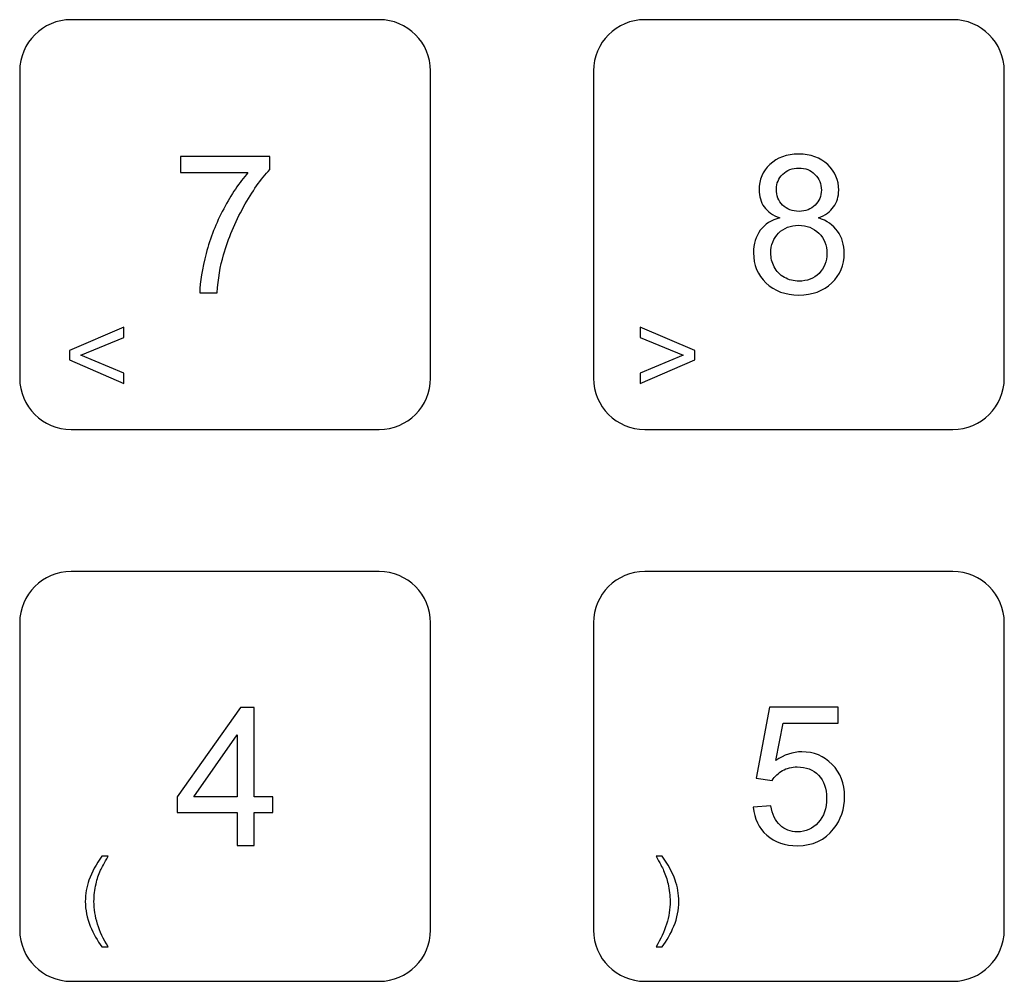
# Model space of a CAD drawing. Header units: millimetres. Extents: x 7143 to 9546, y -1575 to -869.
# Tile 66 of 94: x 7524 to 7560, y -1094 to -1059. Entities that reach past the tile are written whole.
import ezdxf

# ---------------------------------------------------------------- set-up
doc = ezdxf.new("R2010")
doc.units = ezdxf.units.MM
doc.header["$LTSCALE"] = 3

msp = doc.modelspace()

# ---------------------------------------------------------------- linework, layer by layer
at = {"linetype": 'Continuous', "lineweight": 30}
for points, knots in [([(7525.834, -1059.047), (7525.834, -1059.047), (7537.112, -1059.047), (7537.112, -1059.047), (7537.112, -1059.047), (7538.146, -1059.047), (7538.992, -1059.891), (7538.992, -1060.923), (7538.992, -1060.923), (7538.992, -1060.923), (7538.992, -1072.172), (7538.992, -1072.172), (7538.992, -1072.172), (7538.992, -1073.204), (7538.146, -1074.047), (7537.112, -1074.047), (7537.112, -1074.047), (7537.112, -1074.047), (7525.834, -1074.047), (7525.834, -1074.047), (7525.834, -1074.047), (7524.799, -1074.047), (7523.954, -1073.204), (7523.954, -1072.172), (7523.954, -1072.172), (7523.954, -1072.172), (7523.954, -1060.923), (7523.954, -1060.923), (7523.954, -1060.923), (7523.954, -1059.891), (7524.799, -1059.047), (7525.834, -1059.047)], [0, 0, 0, 0, 0.111111, 0.111111, 0.111111, 0.111111, 0.222222, 0.222222, 0.222222, 0.222222, 0.333333, 0.333333, 0.333333, 0.333333, 0.444444, 0.444444, 0.444444, 0.444444, 0.555556, 0.555556, 0.555556, 0.555556, 0.666667, 0.666667, 0.666667, 0.666667, 0.777778, 0.777778, 0.777778, 0.777778, 1, 1, 1, 1]), ([(7546.834, -1059.047), (7546.834, -1059.047), (7558.112, -1059.047), (7558.112, -1059.047), (7558.112, -1059.047), (7559.146, -1059.047), (7559.992, -1059.891), (7559.992, -1060.923), (7559.992, -1060.923), (7559.992, -1060.923), (7559.992, -1072.172), (7559.992, -1072.172), (7559.992, -1072.172), (7559.992, -1073.204), (7559.146, -1074.047), (7558.112, -1074.047), (7558.112, -1074.047), (7558.112, -1074.047), (7546.834, -1074.047), (7546.834, -1074.047), (7546.834, -1074.047), (7545.8, -1074.047), (7544.954, -1073.204), (7544.954, -1072.172), (7544.954, -1072.172), (7544.954, -1072.172), (7544.954, -1060.923), (7544.954, -1060.923), (7544.954, -1060.923), (7544.954, -1059.891), (7545.8, -1059.047), (7546.834, -1059.047)], [0, 0, 0, 0, 0.111111, 0.111111, 0.111111, 0.111111, 0.222222, 0.222222, 0.222222, 0.222222, 0.333333, 0.333333, 0.333333, 0.333333, 0.444444, 0.444444, 0.444444, 0.444444, 0.555556, 0.555556, 0.555556, 0.555556, 0.666667, 0.666667, 0.666667, 0.666667, 0.777778, 0.777778, 0.777778, 0.777778, 1, 1, 1, 1]), ([(7529.839, -1064.646), (7529.839, -1064.646), (7529.839, -1064.053), (7529.839, -1064.053), (7529.839, -1064.053), (7529.839, -1064.053), (7533.106, -1064.053), (7533.106, -1064.053), (7533.106, -1064.053), (7533.106, -1064.053), (7533.106, -1064.533), (7533.106, -1064.533), (7533.106, -1064.533), (7532.785, -1064.875), (7532.465, -1065.33), (7532.15, -1065.898), (7532.15, -1065.898), (7531.834, -1066.466), (7531.59, -1067.051), (7531.417, -1067.652), (7531.417, -1067.652), (7531.294, -1068.074), (7531.214, -1068.538), (7531.18, -1069.042), (7531.18, -1069.042), (7531.18, -1069.042), (7530.545, -1069.042), (7530.545, -1069.042), (7530.545, -1069.042), (7530.552, -1068.644), (7530.629, -1068.163), (7530.779, -1067.6), (7530.779, -1067.6), (7530.928, -1067.035), (7531.141, -1066.492), (7531.42, -1065.969), (7531.42, -1065.969), (7531.698, -1065.446), (7531.995, -1065.005), (7532.309, -1064.646), (7532.309, -1064.646), (7532.309, -1064.646), (7529.839, -1064.646), (7529.839, -1064.646)], [0, 0, 0, 0, 0.083333, 0.083333, 0.083333, 0.083333, 0.166667, 0.166667, 0.166667, 0.166667, 0.25, 0.25, 0.25, 0.25, 0.333333, 0.333333, 0.333333, 0.333333, 0.416667, 0.416667, 0.416667, 0.416667, 0.5, 0.5, 0.5, 0.5, 0.583333, 0.583333, 0.583333, 0.583333, 0.666667, 0.666667, 0.666667, 0.666667, 0.75, 0.75, 0.75, 0.75, 0.833333, 0.833333, 0.833333, 0.833333, 1, 1, 1, 1]), ([(7551.774, -1066.303), (7551.517, -1066.209), (7551.326, -1066.073), (7551.202, -1065.899), (7551.202, -1065.899), (7551.078, -1065.724), (7551.016, -1065.515), (7551.016, -1065.272), (7551.016, -1065.272), (7551.016, -1064.903), (7551.147, -1064.595), (7551.411, -1064.345), (7551.411, -1064.345), (7551.675, -1064.094), (7552.026, -1063.969), (7552.464, -1063.969), (7552.464, -1063.969), (7552.904, -1063.969), (7553.259, -1064.097), (7553.528, -1064.353), (7553.528, -1064.353), (7553.796, -1064.609), (7553.93, -1064.921), (7553.93, -1065.289), (7553.93, -1065.289), (7553.93, -1065.523), (7553.869, -1065.728), (7553.746, -1065.901), (7553.746, -1065.901), (7553.624, -1066.075), (7553.438, -1066.209), (7553.188, -1066.303), (7553.188, -1066.303), (7553.497, -1066.404), (7553.731, -1066.566), (7553.892, -1066.792), (7553.892, -1066.792), (7554.053, -1067.017), (7554.134, -1067.285), (7554.134, -1067.598), (7554.134, -1067.598), (7554.134, -1068.029), (7553.981, -1068.391), (7553.677, -1068.685), (7553.677, -1068.685), (7553.371, -1068.979), (7552.97, -1069.126), (7552.473, -1069.126), (7552.473, -1069.126), (7551.975, -1069.126), (7551.574, -1068.979), (7551.269, -1068.684), (7551.269, -1068.684), (7550.964, -1068.389), (7550.811, -1068.021), (7550.811, -1067.58), (7550.811, -1067.58), (7550.811, -1067.252), (7550.895, -1066.977), (7551.062, -1066.756), (7551.062, -1066.756), (7551.229, -1066.533), (7551.466, -1066.383), (7551.774, -1066.303)], [0, 0, 0, 0, 0.058824, 0.058824, 0.058824, 0.058824, 0.117647, 0.117647, 0.117647, 0.117647, 0.176471, 0.176471, 0.176471, 0.176471, 0.235294, 0.235294, 0.235294, 0.235294, 0.294118, 0.294118, 0.294118, 0.294118, 0.352941, 0.352941, 0.352941, 0.352941, 0.411765, 0.411765, 0.411765, 0.411765, 0.470588, 0.470588, 0.470588, 0.470588, 0.529412, 0.529412, 0.529412, 0.529412, 0.588235, 0.588235, 0.588235, 0.588235, 0.647059, 0.647059, 0.647059, 0.647059, 0.705882, 0.705882, 0.705882, 0.705882, 0.764706, 0.764706, 0.764706, 0.764706, 0.823529, 0.823529, 0.823529, 0.823529, 0.882353, 0.882353, 0.882353, 0.882353, 1, 1, 1, 1]), ([(7551.651, -1065.249), (7551.651, -1065.489), (7551.727, -1065.684), (7551.879, -1065.836), (7551.879, -1065.836), (7552.032, -1065.988), (7552.232, -1066.064), (7552.48, -1066.064), (7552.48, -1066.064), (7552.721, -1066.064), (7552.916, -1065.989), (7553.068, -1065.838), (7553.068, -1065.838), (7553.219, -1065.688), (7553.295, -1065.503), (7553.295, -1065.284), (7553.295, -1065.284), (7553.295, -1065.056), (7553.217, -1064.865), (7553.061, -1064.709), (7553.061, -1064.709), (7552.905, -1064.554), (7552.709, -1064.477), (7552.473, -1064.477), (7552.473, -1064.477), (7552.234, -1064.477), (7552.038, -1064.553), (7551.882, -1064.705), (7551.882, -1064.705), (7551.728, -1064.856), (7551.651, -1065.037), (7551.651, -1065.249)], [0, 0, 0, 0, 0.111111, 0.111111, 0.111111, 0.111111, 0.222222, 0.222222, 0.222222, 0.222222, 0.333333, 0.333333, 0.333333, 0.333333, 0.444444, 0.444444, 0.444444, 0.444444, 0.555556, 0.555556, 0.555556, 0.555556, 0.666667, 0.666667, 0.666667, 0.666667, 0.777778, 0.777778, 0.777778, 0.777778, 1, 1, 1, 1]), ([(7551.446, -1067.585), (7551.446, -1067.762), (7551.487, -1067.933), (7551.57, -1068.098), (7551.57, -1068.098), (7551.652, -1068.263), (7551.777, -1068.391), (7551.944, -1068.482), (7551.944, -1068.482), (7552.109, -1068.572), (7552.288, -1068.618), (7552.477, -1068.618), (7552.477, -1068.618), (7552.776, -1068.618), (7553.021, -1068.523), (7553.212, -1068.332), (7553.212, -1068.332), (7553.404, -1068.142), (7553.499, -1067.9), (7553.499, -1067.606), (7553.499, -1067.606), (7553.499, -1067.307), (7553.401, -1067.06), (7553.204, -1066.865), (7553.204, -1066.865), (7553.007, -1066.67), (7552.757, -1066.572), (7552.457, -1066.572), (7552.457, -1066.572), (7552.163, -1066.572), (7551.922, -1066.669), (7551.732, -1066.861), (7551.732, -1066.861), (7551.541, -1067.054), (7551.446, -1067.295), (7551.446, -1067.585)], [0, 0, 0, 0, 0.1, 0.1, 0.1, 0.1, 0.2, 0.2, 0.2, 0.2, 0.3, 0.3, 0.3, 0.3, 0.4, 0.4, 0.4, 0.4, 0.5, 0.5, 0.5, 0.5, 0.6, 0.6, 0.6, 0.6, 0.7, 0.7, 0.7, 0.7, 0.8, 0.8, 0.8, 0.8, 1, 1, 1, 1]), ([(7525.773, -1071.5), (7525.773, -1071.5), (7525.773, -1071.153), (7525.773, -1071.153), (7525.773, -1071.153), (7525.773, -1071.153), (7527.771, -1070.307), (7527.771, -1070.307), (7527.771, -1070.307), (7527.771, -1070.307), (7527.771, -1070.679), (7527.771, -1070.679), (7527.771, -1070.679), (7527.771, -1070.679), (7526.188, -1071.329), (7526.188, -1071.329), (7526.188, -1071.329), (7526.188, -1071.329), (7527.771, -1071.987), (7527.771, -1071.987), (7527.771, -1071.987), (7527.771, -1071.987), (7527.771, -1072.36), (7527.771, -1072.36), (7527.771, -1072.36), (7527.771, -1072.36), (7525.773, -1071.5), (7525.773, -1071.5)], [0, 0, 0, 0, 0.125, 0.125, 0.125, 0.125, 0.25, 0.25, 0.25, 0.25, 0.375, 0.375, 0.375, 0.375, 0.5, 0.5, 0.5, 0.5, 0.625, 0.625, 0.625, 0.625, 0.75, 0.75, 0.75, 0.75, 1, 1, 1, 1]), ([(7548.659, -1071.5), (7548.659, -1071.5), (7546.661, -1072.36), (7546.661, -1072.36), (7546.661, -1072.36), (7546.661, -1072.36), (7546.661, -1071.987), (7546.661, -1071.987), (7546.661, -1071.987), (7546.661, -1071.987), (7548.24, -1071.329), (7548.24, -1071.329), (7548.24, -1071.329), (7548.24, -1071.329), (7546.661, -1070.679), (7546.661, -1070.679), (7546.661, -1070.679), (7546.661, -1070.679), (7546.661, -1070.307), (7546.661, -1070.307), (7546.661, -1070.307), (7546.661, -1070.307), (7548.659, -1071.153), (7548.659, -1071.153), (7548.659, -1071.153), (7548.659, -1071.153), (7548.659, -1071.5), (7548.659, -1071.5)], [0, 0, 0, 0, 0.125, 0.125, 0.125, 0.125, 0.25, 0.25, 0.25, 0.25, 0.375, 0.375, 0.375, 0.375, 0.5, 0.5, 0.5, 0.5, 0.625, 0.625, 0.625, 0.625, 0.75, 0.75, 0.75, 0.75, 1, 1, 1, 1]), ([(7525.834, -1079.247), (7525.834, -1079.247), (7537.112, -1079.247), (7537.112, -1079.247), (7537.112, -1079.247), (7538.146, -1079.247), (7538.992, -1080.091), (7538.992, -1081.123), (7538.992, -1081.123), (7538.992, -1081.123), (7538.992, -1092.372), (7538.992, -1092.372), (7538.992, -1092.372), (7538.992, -1093.404), (7538.146, -1094.247), (7537.112, -1094.247), (7537.112, -1094.247), (7537.112, -1094.247), (7525.834, -1094.247), (7525.834, -1094.247), (7525.834, -1094.247), (7524.799, -1094.247), (7523.954, -1093.404), (7523.954, -1092.372), (7523.954, -1092.372), (7523.954, -1092.372), (7523.954, -1081.123), (7523.954, -1081.123), (7523.954, -1081.123), (7523.954, -1080.091), (7524.799, -1079.247), (7525.834, -1079.247)], [0, 0, 0, 0, 0.111111, 0.111111, 0.111111, 0.111111, 0.222222, 0.222222, 0.222222, 0.222222, 0.333333, 0.333333, 0.333333, 0.333333, 0.444444, 0.444444, 0.444444, 0.444444, 0.555556, 0.555556, 0.555556, 0.555556, 0.666667, 0.666667, 0.666667, 0.666667, 0.777778, 0.777778, 0.777778, 0.777778, 1, 1, 1, 1]), ([(7546.834, -1079.247), (7546.834, -1079.247), (7558.112, -1079.247), (7558.112, -1079.247), (7558.112, -1079.247), (7559.146, -1079.247), (7559.992, -1080.091), (7559.992, -1081.123), (7559.992, -1081.123), (7559.992, -1081.123), (7559.992, -1092.372), (7559.992, -1092.372), (7559.992, -1092.372), (7559.992, -1093.404), (7559.146, -1094.247), (7558.112, -1094.247), (7558.112, -1094.247), (7558.112, -1094.247), (7546.834, -1094.247), (7546.834, -1094.247), (7546.834, -1094.247), (7545.8, -1094.247), (7544.954, -1093.404), (7544.954, -1092.372), (7544.954, -1092.372), (7544.954, -1092.372), (7544.954, -1081.123), (7544.954, -1081.123), (7544.954, -1081.123), (7544.954, -1080.091), (7545.8, -1079.247), (7546.834, -1079.247)], [0, 0, 0, 0, 0.111111, 0.111111, 0.111111, 0.111111, 0.222222, 0.222222, 0.222222, 0.222222, 0.333333, 0.333333, 0.333333, 0.333333, 0.444444, 0.444444, 0.444444, 0.444444, 0.555556, 0.555556, 0.555556, 0.555556, 0.666667, 0.666667, 0.666667, 0.666667, 0.777778, 0.777778, 0.777778, 0.777778, 1, 1, 1, 1]), ([(7531.917, -1089.273), (7531.917, -1089.273), (7531.917, -1088.067), (7531.917, -1088.067), (7531.917, -1088.067), (7531.917, -1088.067), (7529.723, -1088.067), (7529.723, -1088.067), (7529.723, -1088.067), (7529.723, -1088.067), (7529.723, -1087.495), (7529.723, -1087.495), (7529.723, -1087.495), (7529.723, -1087.495), (7532.03, -1084.222), (7532.03, -1084.222), (7532.03, -1084.222), (7532.03, -1084.222), (7532.538, -1084.222), (7532.538, -1084.222), (7532.538, -1084.222), (7532.538, -1084.222), (7532.538, -1087.495), (7532.538, -1087.495), (7532.538, -1087.495), (7532.538, -1087.495), (7533.222, -1087.495), (7533.222, -1087.495), (7533.222, -1087.495), (7533.222, -1087.495), (7533.222, -1088.067), (7533.222, -1088.067), (7533.222, -1088.067), (7533.222, -1088.067), (7532.538, -1088.067), (7532.538, -1088.067), (7532.538, -1088.067), (7532.538, -1088.067), (7532.538, -1089.273), (7532.538, -1089.273), (7532.538, -1089.273), (7532.538, -1089.273), (7531.917, -1089.273), (7531.917, -1089.273)], [0, 0, 0, 0, 0.083333, 0.083333, 0.083333, 0.083333, 0.166667, 0.166667, 0.166667, 0.166667, 0.25, 0.25, 0.25, 0.25, 0.333333, 0.333333, 0.333333, 0.333333, 0.416667, 0.416667, 0.416667, 0.416667, 0.5, 0.5, 0.5, 0.5, 0.583333, 0.583333, 0.583333, 0.583333, 0.666667, 0.666667, 0.666667, 0.666667, 0.75, 0.75, 0.75, 0.75, 0.833333, 0.833333, 0.833333, 0.833333, 1, 1, 1, 1]), ([(7550.801, -1087.873), (7550.801, -1087.873), (7551.45, -1087.823), (7551.45, -1087.823), (7551.45, -1087.823), (7551.498, -1088.14), (7551.61, -1088.377), (7551.784, -1088.537), (7551.784, -1088.537), (7551.958, -1088.696), (7552.171, -1088.776), (7552.421, -1088.776), (7552.421, -1088.776), (7552.723, -1088.776), (7552.976, -1088.663), (7553.182, -1088.438), (7553.182, -1088.438), (7553.386, -1088.213), (7553.489, -1087.914), (7553.489, -1087.542), (7553.489, -1087.542), (7553.489, -1087.188), (7553.391, -1086.91), (7553.195, -1086.705), (7553.195, -1086.705), (7552.998, -1086.5), (7552.739, -1086.398), (7552.415, -1086.398), (7552.415, -1086.398), (7552.214, -1086.398), (7552.034, -1086.444), (7551.874, -1086.536), (7551.874, -1086.536), (7551.715, -1086.627), (7551.591, -1086.746), (7551.499, -1086.892), (7551.499, -1086.892), (7551.499, -1086.892), (7550.913, -1086.807), (7550.913, -1086.807), (7550.913, -1086.807), (7550.913, -1086.807), (7551.4, -1084.211), (7551.4, -1084.211), (7551.4, -1084.211), (7551.4, -1084.211), (7553.905, -1084.211), (7553.905, -1084.211), (7553.905, -1084.211), (7553.905, -1084.211), (7553.905, -1084.804), (7553.905, -1084.804), (7553.905, -1084.804), (7553.905, -1084.804), (7551.895, -1084.804), (7551.895, -1084.804), (7551.895, -1084.804), (7551.895, -1084.804), (7551.626, -1086.167), (7551.626, -1086.167), (7551.626, -1086.167), (7551.928, -1085.954), (7552.246, -1085.848), (7552.577, -1085.848), (7552.577, -1085.848), (7553.017, -1085.848), (7553.389, -1086.001), (7553.691, -1086.306), (7553.691, -1086.306), (7553.993, -1086.612), (7554.145, -1087.005), (7554.145, -1087.485), (7554.145, -1087.485), (7554.145, -1087.942), (7554.012, -1088.337), (7553.746, -1088.67), (7553.746, -1088.67), (7553.423, -1089.079), (7552.981, -1089.284), (7552.421, -1089.284), (7552.421, -1089.284), (7551.962, -1089.284), (7551.588, -1089.155), (7551.298, -1088.897), (7551.298, -1088.897), (7551.008, -1088.64), (7550.842, -1088.298), (7550.801, -1087.873)], [0, 0, 0, 0, 0.043478, 0.043478, 0.043478, 0.043478, 0.086957, 0.086957, 0.086957, 0.086957, 0.130435, 0.130435, 0.130435, 0.130435, 0.173913, 0.173913, 0.173913, 0.173913, 0.217391, 0.217391, 0.217391, 0.217391, 0.26087, 0.26087, 0.26087, 0.26087, 0.304348, 0.304348, 0.304348, 0.304348, 0.347826, 0.347826, 0.347826, 0.347826, 0.391304, 0.391304, 0.391304, 0.391304, 0.434783, 0.434783, 0.434783, 0.434783, 0.478261, 0.478261, 0.478261, 0.478261, 0.521739, 0.521739, 0.521739, 0.521739, 0.565217, 0.565217, 0.565217, 0.565217, 0.608696, 0.608696, 0.608696, 0.608696, 0.652174, 0.652174, 0.652174, 0.652174, 0.695652, 0.695652, 0.695652, 0.695652, 0.73913, 0.73913, 0.73913, 0.73913, 0.782609, 0.782609, 0.782609, 0.782609, 0.826087, 0.826087, 0.826087, 0.826087, 0.869565, 0.869565, 0.869565, 0.869565, 0.913043, 0.913043, 0.913043, 0.913043, 1, 1, 1, 1]), ([(7531.917, -1087.495), (7531.917, -1087.495), (7531.917, -1085.222), (7531.917, -1085.222), (7531.917, -1085.222), (7531.917, -1085.222), (7530.333, -1087.495), (7530.333, -1087.495), (7530.333, -1087.495), (7530.333, -1087.495), (7531.917, -1087.495), (7531.917, -1087.495)], [0, 0, 0, 0, 0.25, 0.25, 0.25, 0.25, 0.5, 0.5, 0.5, 0.5, 1, 1, 1, 1]), ([(7526.966, -1092.981), (7526.796, -1092.765), (7526.651, -1092.513), (7526.533, -1092.223), (7526.533, -1092.223), (7526.415, -1091.934), (7526.356, -1091.634), (7526.356, -1091.325), (7526.356, -1091.325), (7526.356, -1091.051), (7526.4, -1090.789), (7526.488, -1090.54), (7526.488, -1090.54), (7526.592, -1090.249), (7526.751, -1089.96), (7526.966, -1089.672), (7526.966, -1089.672), (7526.966, -1089.672), (7527.188, -1089.672), (7527.188, -1089.672), (7527.188, -1089.672), (7527.05, -1089.91), (7526.957, -1090.081), (7526.913, -1090.183), (7526.913, -1090.183), (7526.843, -1090.341), (7526.787, -1090.507), (7526.747, -1090.679), (7526.747, -1090.679), (7526.698, -1090.894), (7526.673, -1091.109), (7526.673, -1091.326), (7526.673, -1091.326), (7526.673, -1091.878), (7526.845, -1092.43), (7527.188, -1092.981), (7527.188, -1092.981), (7527.188, -1092.981), (7526.966, -1092.981), (7526.966, -1092.981)], [0, 0, 0, 0, 0.090909, 0.090909, 0.090909, 0.090909, 0.181818, 0.181818, 0.181818, 0.181818, 0.272727, 0.272727, 0.272727, 0.272727, 0.363636, 0.363636, 0.363636, 0.363636, 0.454545, 0.454545, 0.454545, 0.454545, 0.545455, 0.545455, 0.545455, 0.545455, 0.636364, 0.636364, 0.636364, 0.636364, 0.727273, 0.727273, 0.727273, 0.727273, 0.818182, 0.818182, 0.818182, 0.818182, 1, 1, 1, 1]), ([(7547.466, -1092.981), (7547.466, -1092.981), (7547.244, -1092.981), (7547.244, -1092.981), (7547.244, -1092.981), (7547.587, -1092.43), (7547.759, -1091.878), (7547.759, -1091.326), (7547.759, -1091.326), (7547.759, -1091.11), (7547.734, -1090.896), (7547.685, -1090.684), (7547.685, -1090.684), (7547.646, -1090.512), (7547.591, -1090.347), (7547.521, -1090.188), (7547.521, -1090.188), (7547.476, -1090.085), (7547.383, -1089.913), (7547.244, -1089.672), (7547.244, -1089.672), (7547.244, -1089.672), (7547.466, -1089.672), (7547.466, -1089.672), (7547.466, -1089.672), (7547.681, -1089.96), (7547.84, -1090.249), (7547.944, -1090.54), (7547.944, -1090.54), (7548.032, -1090.789), (7548.076, -1091.051), (7548.076, -1091.325), (7548.076, -1091.325), (7548.076, -1091.634), (7548.017, -1091.934), (7547.898, -1092.223), (7547.898, -1092.223), (7547.78, -1092.513), (7547.636, -1092.765), (7547.466, -1092.981)], [0, 0, 0, 0, 0.090909, 0.090909, 0.090909, 0.090909, 0.181818, 0.181818, 0.181818, 0.181818, 0.272727, 0.272727, 0.272727, 0.272727, 0.363636, 0.363636, 0.363636, 0.363636, 0.454545, 0.454545, 0.454545, 0.454545, 0.545455, 0.545455, 0.545455, 0.545455, 0.636364, 0.636364, 0.636364, 0.636364, 0.727273, 0.727273, 0.727273, 0.727273, 0.818182, 0.818182, 0.818182, 0.818182, 1, 1, 1, 1])]:
    msp.add_open_spline(points, degree=3, knots=knots, dxfattribs=at)

doc.saveas('drawing.dxf')
